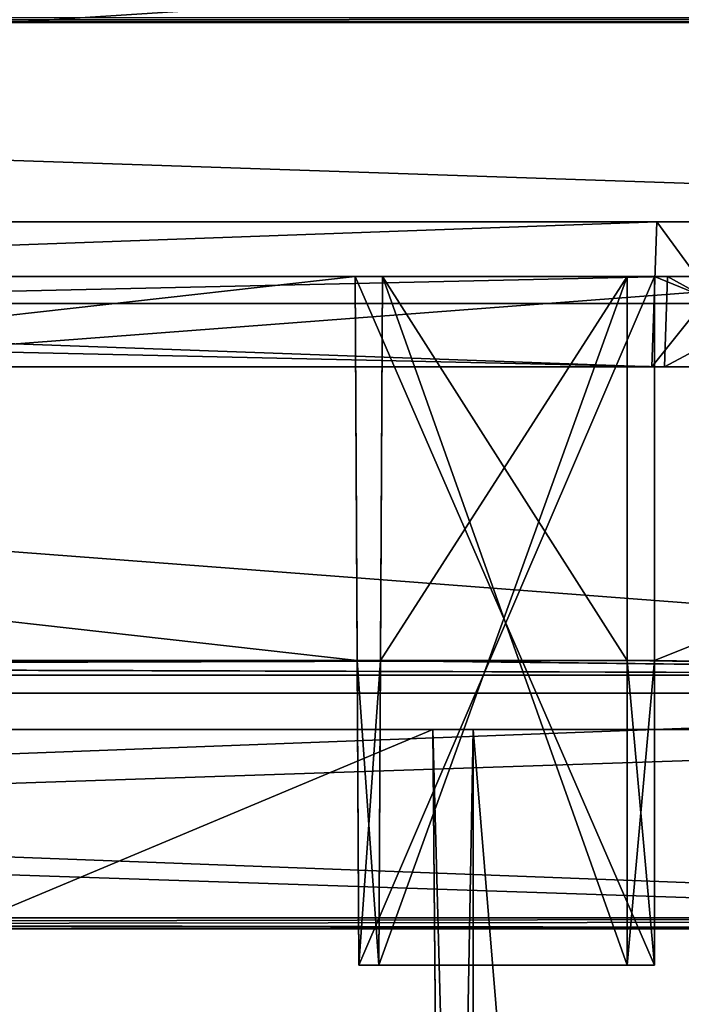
# Model space of a CAD drawing. Header units: millimetres. Extents: x -269 to 269, y -16 to 416.
# Tile 134 of 171: x 4 to 40, y 307 to 361. Entities that reach past the tile are written whole.
import ezdxf

# ---------------------------------------------------------------- set-up
doc = ezdxf.new("R2010")
doc.units = ezdxf.units.MM
doc.header["$LTSCALE"] = 65.185185
for name, color, linetype in [('10', 7, 'CONTINUOUS'), ('11', 7, 'CONTINUOUS'), ('12', 7, 'CONTINUOUS'), ('122', 7, 'CONTINUOUS'), ('123', 7, 'CONTINUOUS'), ('13', 7, 'CONTINUOUS'), ('132', 7, 'CONTINUOUS'), ('139', 7, 'CONTINUOUS'), ('14', 7, 'CONTINUOUS'), ('15', 7, 'CONTINUOUS'), ('16', 7, 'CONTINUOUS'), ('160', 7, 'CONTINUOUS'), ('335', 7, 'CONTINUOUS'), ('336', 7, 'CONTINUOUS'), ('337', 7, 'CONTINUOUS'), ('349', 7, 'CONTINUOUS'), ('350', 7, 'CONTINUOUS'), ('351', 7, 'CONTINUOUS'), ('37', 7, 'CONTINUOUS'), ('658', 7, 'CONTINUOUS'), ('660', 7, 'CONTINUOUS'), ('662', 7, 'CONTINUOUS'), ('664', 7, 'CONTINUOUS'), ('671', 7, 'CONTINUOUS'), ('672', 7, 'CONTINUOUS'), ('674', 7, 'CONTINUOUS'), ('675', 7, 'CONTINUOUS'), ('677', 7, 'CONTINUOUS'), ('678', 7, 'CONTINUOUS'), ('680', 7, 'CONTINUOUS'), ('681', 7, 'CONTINUOUS'), ('682', 7, 'CONTINUOUS'), ('683', 7, 'CONTINUOUS'), ('684', 7, 'CONTINUOUS'), ('685', 7, 'CONTINUOUS'), ('686', 7, 'CONTINUOUS'), ('705', 7, 'CONTINUOUS'), ('750', 7, 'CONTINUOUS'), ('751', 7, 'CONTINUOUS'), ('752', 7, 'CONTINUOUS'), ('753', 7, 'CONTINUOUS'), ('754', 7, 'CONTINUOUS'), ('755', 7, 'CONTINUOUS'), ('756', 7, 'CONTINUOUS'), ('757', 7, 'CONTINUOUS'), ('758', 7, 'CONTINUOUS'), ('759', 7, 'CONTINUOUS'), ('760', 7, 'CONTINUOUS'), ('776', 7, 'CONTINUOUS'), ('777', 7, 'CONTINUOUS'), ('778', 7, 'CONTINUOUS'), ('779', 7, 'CONTINUOUS'), ('780', 7, 'CONTINUOUS'), ('793', 7, 'CONTINUOUS'), ('794', 7, 'CONTINUOUS'), ('796', 7, 'CONTINUOUS'), ('797', 7, 'CONTINUOUS'), ('801', 7, 'CONTINUOUS'), ('804', 7, 'CONTINUOUS'), ('806', 7, 'CONTINUOUS'), ('807', 7, 'CONTINUOUS'), ('865', 7, 'CONTINUOUS'), ('866', 7, 'CONTINUOUS'), ('869', 7, 'CONTINUOUS')]:
    doc.layers.add(name, color=color, linetype=linetype)

msp = doc.modelspace()

# ---------------------------------------------------------------- linework, layer by layer
at = {"layer": '10', "linetype": 'Continuous'}
for points in [[(-237.308, 322, -337.308), (-236.868, 322, -338.368), (93.308, 322, -337.308), (-237.308, 322, -337.308)], [(-170.526, 322, -337.21), (-237.308, 322, -337.308), (26.526, 322, -337.21), (-170.526, 322, -337.21)], [(-237.308, 322, -337.308), (93.308, 322, -337.308), (26.526, 322, -337.21), (-237.308, 322, -337.308)], [(-236.868, 322, -8.632), (-237.308, 322, -9.692), (92.868, 322, -8.632), (-236.868, 322, -8.632)], [(92.868, 322, -8.632), (-237.308, 322, -9.692), (93.308, 322, -9.692), (92.868, 322, -8.632)], [(93.308, 322, -9.692), (-237.308, 322, -9.692), (-170.526, 322, -9.79), (93.308, 322, -9.692)], [(-236.868, 322, -338.368), (-235.808, 322, -338.808), (92.868, 322, -338.368), (-236.868, 322, -338.368)], [(93.308, 322, -337.308), (-236.868, 322, -338.368), (92.868, 322, -338.368), (93.308, 322, -337.308)], [(-235.808, 322, -8.192), (-236.868, 322, -8.632), (91.808, 322, -8.192), (-235.808, 322, -8.192)], [(91.808, 322, -8.192), (-236.868, 322, -8.632), (92.868, 322, -8.632), (91.808, 322, -8.192)], [(-235.808, 322, -338.808), (91.808, 322, -338.808), (92.868, 322, -338.368), (-235.808, 322, -338.808)], [(93.308, 322, -9.692), (-170.526, 322, -9.79), (26.526, 322, -9.79), (93.308, 322, -9.692)], [(-170.526, 322, -9.79), (-170.526, 322, -13.616), (26.526, 322, -9.79), (-170.526, 322, -9.79)], [(26.526, 322, -9.79), (-170.526, 322, -13.616), (26.526, 322, -13.616), (26.526, 322, -9.79)], [(-170.526, 322, -333.384), (-170.526, 322, -337.21), (26.526, 322, -333.384), (-170.526, 322, -333.384)], [(26.526, 322, -333.384), (-170.526, 322, -337.21), (26.526, 322, -337.21), (26.526, 322, -333.384)], [(28.75, 322, -337.21), (26.526, 322, -337.21), (93.308, 322, -337.308), (28.75, 322, -337.21)], [(28.75, 322, -9.79), (93.308, 322, -9.692), (26.526, 322, -9.79), (28.75, 322, -9.79)], [(74.213, 322, -13.616), (93.308, 322, -9.692), (28.75, 322, -13.616), (74.213, 322, -13.616)], [(28.75, 322, -13.616), (93.308, 322, -9.692), (28.75, 322, -9.79), (28.75, 322, -13.616)], [(28.75, 322, -337.21), (93.308, 322, -337.308), (74.213, 322, -333.384), (28.75, 322, -337.21)], [(28.75, 322, -333.384), (28.75, 322, -337.21), (74.213, 322, -333.384), (28.75, 322, -333.384)]]:
    msp.add_3dface(points, dxfattribs=at)
at = {"layer": '11', "linetype": 'Continuous'}
for points in [[(-235.808, 322, -338.808), (-236, 311, -339), (92, 311, -339), (-235.808, 322, -338.808)], [(91.808, 322, -338.808), (-235.808, 322, -338.808), (92, 311, -339), (91.808, 322, -338.808)]]:
    msp.add_3dface(points, dxfattribs=at)
at = {"layer": '12', "linetype": 'Continuous'}
for points in [[(92, 311, -339), (-236, 311, -339), (-238.475, 311, -339.975), (92, 311, -339)], [(92, 311, -339), (-238.475, 311, -339.975), (94.475, 311, -339.975), (92, 311, -339)], [(-238.475, 311, -339.975), (-236.273, 311, -340.989), (94.475, 311, -339.975), (-238.475, 311, -339.975)], [(-236.273, 311, -6.011), (-238.475, 311, -7.025), (92.273, 311, -6.011), (-236.273, 311, -6.011)], [(92.273, 311, -6.011), (-238.475, 311, -7.025), (94.475, 311, -7.025), (92.273, 311, -6.011)], [(94.475, 311, -7.025), (-238.475, 311, -7.025), (-236, 311, -8), (94.475, 311, -7.025)], [(-236.273, 311, -340.989), (92.273, 311, -340.989), (94.475, 311, -339.975), (-236.273, 311, -340.989)], [(92, 311, -8), (94.475, 311, -7.025), (-236, 311, -8), (92, 311, -8)]]:
    msp.add_3dface(points, dxfattribs=at)
at = {"layer": '122', "linetype": 'Continuous'}
for points in [[(91.99, 311.61, -6.011), (-235.774, 324, -6.227), (-235.99, 311.61, -6.011), (91.99, 311.61, -6.011)], [(91.774, 324, -6.227), (-235.774, 324, -6.227), (91.99, 311.61, -6.011), (91.774, 324, -6.227)]]:
    msp.add_3dface(points, dxfattribs=at)
at = {"layer": '123', "linetype": 'Continuous'}
for points in [[(-236.273, 311, -6.011), (92.273, 311, -6.011), (-236.145, 311.423, -6.011), (-236.273, 311, -6.011)], [(92.273, 311, -6.011), (-235.99, 311.61, -6.011), (-236.145, 311.423, -6.011), (92.273, 311, -6.011)], [(92.273, 311, -6.011), (91.99, 311.61, -6.011), (-235.99, 311.61, -6.011), (92.273, 311, -6.011)]]:
    msp.add_3dface(points, dxfattribs=at)
at = {"layer": '13', "linetype": 'Continuous'}
for points in [[(-236.273, 311, -340.989), (-235.99, 311.61, -340.989), (91.99, 311.61, -340.989), (-236.273, 311, -340.989)], [(92.145, 311.423, -340.989), (-236.273, 311, -340.989), (91.99, 311.61, -340.989), (92.145, 311.423, -340.989)], [(92.273, 311, -340.989), (-236.273, 311, -340.989), (92.145, 311.423, -340.989), (92.273, 311, -340.989)]]:
    msp.add_3dface(points, dxfattribs=at)
at = {"layer": '132', "linetype": 'Continuous'}
for points in [[(-235.808, 322, -8.192), (91.808, 322, -8.192), (-236, 311, -8), (-235.808, 322, -8.192)], [(91.808, 322, -8.192), (92, 311, -8), (-236, 311, -8), (91.808, 322, -8.192)]]:
    msp.add_3dface(points, dxfattribs=at)
at = {"layer": '139', "linetype": 'Continuous'}
for points in [[(26.526, 322, -13.616), (-170.526, 322, -13.616), (-171.25, 239, -16.514), (26.526, 322, -13.616)], [(26.526, 322, -13.616), (-171.25, 239, -16.514), (27.25, 239, -16.514), (26.526, 322, -13.616)], [(74.213, 322, -13.616), (28.75, 322, -13.616), (28.75, 239, -16.514), (74.213, 322, -13.616)], [(74.213, 322, -13.616), (28.75, 239, -16.514), (40.985, 15, -24.337), (74.213, 322, -13.616)]]:
    msp.add_3dface(points, dxfattribs=at)
at = {"layer": '14', "linetype": 'Continuous'}
for points in [[(91.99, 311.61, -340.989), (-235.99, 311.61, -340.989), (91.774, 324, -340.773), (91.99, 311.61, -340.989)], [(-235.99, 311.61, -340.989), (-235.774, 324, -340.773), (91.774, 324, -340.773), (-235.99, 311.61, -340.989)]]:
    msp.add_3dface(points, dxfattribs=at)
at = {"layer": '15', "linetype": 'Continuous'}
for points in [[(91.774, 324, -340.773), (-235.774, 324, -340.773), (74.339, 324, -331.453), (91.774, 324, -340.773)], [(74.339, 324, -331.453), (-235.774, 324, -340.773), (-218.339, 324, -331.453), (74.339, 324, -331.453)], [(-235.774, 324, -6.227), (91.774, 324, -6.227), (-218.339, 324, -15.547), (-235.774, 324, -6.227)], [(-218.339, 324, -15.547), (91.774, 324, -6.227), (74.339, 324, -15.547), (-218.339, 324, -15.547)]]:
    msp.add_3dface(points, dxfattribs=at)
at = {"layer": '16', "linetype": 'Continuous'}
for points in [[(74.339, 324, -331.453), (-218.339, 324, -331.453), (-199.685, 38.791, -321.493), (74.339, 324, -331.453)], [(-198.928, 38.791, -321.493), (74.339, 324, -331.453), (-199.685, 38.791, -321.493), (-198.928, 38.791, -321.493)], [(74.339, 324, -331.453), (-198.928, 38.791, -321.493), (54.928, 38.791, -321.493), (74.339, 324, -331.453)]]:
    msp.add_3dface(points, dxfattribs=at)
at = {"layer": '160', "linetype": 'Continuous'}
for points in [[(-171.25, 239, -330.486), (-170.526, 322, -333.384), (27.25, 239, -330.486), (-171.25, 239, -330.486)], [(-170.526, 322, -333.384), (26.526, 322, -333.384), (27.25, 239, -330.486), (-170.526, 322, -333.384)], [(28.75, 322, -333.384), (74.213, 322, -333.384), (54.134, 15, -322.663), (28.75, 322, -333.384)], [(28.75, 322, -333.384), (54.134, 15, -322.663), (28.75, 239, -330.486), (28.75, 322, -333.384)]]:
    msp.add_3dface(points, dxfattribs=at)
at = {"layer": '335', "linetype": 'Continuous'}
for points in [[(28.75, 322, -337.21), (28.75, 322, -333.384), (28.75, 239, -330.486), (28.75, 322, -337.21)], [(28.75, 322, -337.21), (28.75, 239, -330.486), (28.75, 239.395, -336.489), (28.75, 322, -337.21)]]:
    msp.add_3dface(points, dxfattribs=at)
at = {"layer": '336', "linetype": 'Continuous'}
for points in [[(26.526, 322, -337.21), (28.75, 322, -337.21), (28.75, 239.395, -336.489), (26.526, 322, -337.21)], [(26.526, 322, -337.21), (28.75, 239.395, -336.489), (27.247, 239.395, -336.489), (26.526, 322, -337.21)]]:
    msp.add_3dface(points, dxfattribs=at)
at = {"layer": '337', "linetype": 'Continuous'}
for points in [[(26.526, 322, -333.384), (26.526, 322, -337.21), (27.247, 239.395, -336.489), (26.526, 322, -333.384)], [(27.25, 239, -330.486), (26.526, 322, -333.384), (27.25, 239, -333.143), (27.25, 239, -330.486)], [(26.526, 322, -333.384), (27.247, 239.395, -336.489), (27.25, 239, -333.143), (26.526, 322, -333.384)]]:
    msp.add_3dface(points, dxfattribs=at)
at = {"layer": '349', "linetype": 'Continuous'}
for points in [[(26.526, 322, -9.79), (26.526, 322, -13.616), (27.25, 239, -16.514), (26.526, 322, -9.79)], [(26.526, 322, -9.79), (27.25, 239, -16.514), (27.247, 239.395, -10.511), (26.526, 322, -9.79)]]:
    msp.add_3dface(points, dxfattribs=at)
at = {"layer": '350', "linetype": 'Continuous'}
for points in [[(28.75, 322, -9.79), (26.526, 322, -9.79), (27.247, 239.395, -10.511), (28.75, 322, -9.79)], [(28.75, 322, -9.79), (27.247, 239.395, -10.511), (28.75, 239.395, -10.511), (28.75, 322, -9.79)]]:
    msp.add_3dface(points, dxfattribs=at)
at = {"layer": '351', "linetype": 'Continuous'}
for points in [[(28.75, 322, -13.616), (28.75, 322, -9.79), (28.75, 239.395, -10.511), (28.75, 322, -13.616)], [(28.75, 239, -16.514), (28.75, 322, -13.616), (28.75, 239, -13.857), (28.75, 239, -16.514)], [(28.75, 322, -13.616), (28.75, 239.395, -10.511), (28.75, 239, -13.857), (28.75, 322, -13.616)]]:
    msp.add_3dface(points, dxfattribs=at)
at = {"layer": '37', "linetype": 'Continuous'}
for points in [[(-218.339, 324, -15.547), (74.339, 324, -15.547), (55.685, 38.791, -25.507), (-218.339, 324, -15.547)], [(-198.928, 38.791, -25.507), (-218.339, 324, -15.547), (54.928, 38.791, -25.507), (-198.928, 38.791, -25.507)], [(54.928, 38.791, -25.507), (-218.339, 324, -15.547), (55.685, 38.791, -25.507), (54.928, 38.791, -25.507)]]:
    msp.add_3dface(points, dxfattribs=at)
at = {"layer": '658', "linetype": 'Continuous'}
for points in [[(93.002, 325, -5), (-237.002, 325, -5), (92.301, 325, -8), (93.002, 325, -5)], [(92.301, 325, -8), (-237.002, 325, -5), (-236.301, 325, -8), (92.301, 325, -8)], [(-237.002, 325, -342), (93.002, 325, -342), (-236.301, 325, -339), (-237.002, 325, -342)], [(-236.301, 325, -339), (93.002, 325, -342), (92.301, 325, -339), (-236.301, 325, -339)]]:
    msp.add_3dface(points, dxfattribs=at)
at = {"layer": '660', "linetype": 'Continuous'}
for points in [[(-236.129, 350, -5.873), (92.129, 350, -5.873), (-182.883, 350, -46.627), (-236.129, 350, -5.873)], [(92.129, 350, -341.127), (-236.129, 350, -341.127), (38.883, 350, -300.373), (92.129, 350, -341.127)], [(38.883, 350, -300.373), (-236.129, 350, -341.127), (-182.883, 350, -300.373), (38.883, 350, -300.373)], [(-182.883, 350, -46.627), (92.129, 350, -5.873), (38.883, 350, -46.627), (-182.883, 350, -46.627)], [(38.883, 350, -46.627), (92.129, 350, -5.873), (44.996, 350, -47.841), (38.883, 350, -46.627)], [(44.994, 350, -299.16), (92.129, 350, -341.127), (38.883, 350, -300.373), (44.994, 350, -299.16)]]:
    msp.add_3dface(points, dxfattribs=at)
at = {"layer": '662', "linetype": 'Continuous'}
for points in [[(39.305, 342, -43.906), (-183.305, 342, -43.906), (38.603, 342, -46.906), (39.305, 342, -43.906)], [(38.603, 342, -46.906), (-183.305, 342, -43.906), (-182.603, 342, -46.906), (38.603, 342, -46.906)], [(-183.305, 342, -303.094), (39.305, 342, -303.094), (-182.603, 342, -300.094), (-183.305, 342, -303.094)], [(-182.603, 342, -300.094), (39.305, 342, -303.094), (38.603, 342, -300.094), (-182.603, 342, -300.094)], [(44.723, 342, -48.123), (39.305, 342, -43.906), (38.603, 342, -46.906), (44.723, 342, -48.123)], [(38.603, 342, -300.094), (39.305, 342, -303.094), (44.721, 342, -298.878), (38.603, 342, -300.094)], [(48.452, 342, -46.357), (39.305, 342, -43.906), (44.723, 342, -48.123), (48.452, 342, -46.357)], [(39.305, 342, -303.094), (48.454, 342, -300.642), (44.721, 342, -298.878), (39.305, 342, -303.094)]]:
    msp.add_3dface(points, dxfattribs=at)
at = {"layer": '664', "linetype": 'Continuous'}
for points in [[(23.75, 347, -8.768), (23.75, 347, -20.5), (37.25, 347, -20.5), (23.75, 347, -8.768)], [(37.25, 347, -8.768), (23.75, 347, -8.768), (37.25, 347, -20.5), (37.25, 347, -8.768)]]:
    msp.add_3dface(points, dxfattribs=at)
at = {"layer": '671', "linetype": 'Continuous'}
for points in [[(37.25, 347, -326.5), (23.75, 347, -326.5), (37.25, 347, -338.232), (37.25, 347, -326.5)], [(37.25, 347, -338.232), (23.75, 347, -326.5), (23.75, 347, -338.232), (37.25, 347, -338.232)]]:
    msp.add_3dface(points, dxfattribs=at)
at = {"layer": '672', "linetype": 'Continuous'}
for points in [[(22.25, 347, -22), (-166.25, 347, -22), (-183.479, 347, -43.732), (22.25, 347, -22)], [(38.75, 347, -22), (22.25, 347, -22), (-183.479, 347, -43.732), (38.75, 347, -22)], [(39.479, 347, -43.732), (38.75, 347, -22), (-183.479, 347, -43.732), (39.479, 347, -43.732)], [(-183.479, 347, -303.268), (-182.75, 347, -325), (39.479, 347, -303.268), (-183.479, 347, -303.268)], [(-182.75, 347, -325), (-166.25, 347, -325), (39.479, 347, -303.268), (-182.75, 347, -325)], [(-166.25, 347, -8.768), (-166.25, 347, -22), (22.25, 347, -8.768), (-166.25, 347, -8.768)], [(22.25, 347, -8.768), (-166.25, 347, -22), (22.25, 347, -22), (22.25, 347, -8.768)], [(22.25, 347, -338.232), (22.25, 347, -325), (-166.25, 347, -338.232), (22.25, 347, -338.232)], [(-166.25, 347, -338.232), (22.25, 347, -325), (-166.25, 347, -325), (-166.25, 347, -338.232)], [(-166.25, 347, -325), (22.25, 347, -325), (39.479, 347, -303.268), (-166.25, 347, -325)], [(38.75, 347, -325), (92.732, 347, -284.25), (22.25, 347, -325), (38.75, 347, -325)], [(22.25, 347, -325), (92.732, 347, -284.25), (48.627, 347, -300.818), (22.25, 347, -325)], [(39.479, 347, -303.268), (22.25, 347, -325), (48.627, 347, -300.818), (39.479, 347, -303.268)], [(38.75, 347, -8.768), (38.75, 347, -22), (91.532, 347, -8.768), (38.75, 347, -8.768)], [(91.532, 347, -8.768), (38.75, 347, -22), (92.381, 347, -9.119), (91.532, 347, -8.768)], [(92.381, 347, -9.119), (38.75, 347, -22), (92.732, 347, -9.968), (92.381, 347, -9.119)], [(92.732, 347, -9.968), (38.75, 347, -22), (39.479, 347, -43.732), (92.732, 347, -9.968)], [(92.732, 347, -337.032), (92.732, 347, -284.25), (38.75, 347, -325), (92.732, 347, -337.032)], [(92.381, 347, -337.881), (92.732, 347, -337.032), (38.75, 347, -338.232), (92.381, 347, -337.881)], [(38.75, 347, -338.232), (92.732, 347, -337.032), (38.75, 347, -325), (38.75, 347, -338.232)], [(91.532, 347, -338.232), (92.381, 347, -337.881), (38.75, 347, -338.232), (91.532, 347, -338.232)], [(48.628, 347, -46.183), (92.732, 347, -9.968), (39.479, 347, -43.732), (48.628, 347, -46.183)]]:
    msp.add_3dface(points, dxfattribs=at)
at = {"layer": '674', "linetype": 'Continuous'}
for points in [[(39.305, 342, -43.906), (48.452, 342, -46.357), (39.479, 347, -43.732), (39.305, 342, -43.906)], [(48.452, 342, -46.357), (48.628, 347, -46.183), (39.479, 347, -43.732), (48.452, 342, -46.357)]]:
    msp.add_3dface(points, dxfattribs=at)
at = {"layer": '675', "linetype": 'Continuous'}
for points in [[(-183.305, 342, -43.906), (39.305, 342, -43.906), (-183.479, 347, -43.732), (-183.305, 342, -43.906)], [(39.305, 342, -43.906), (39.479, 347, -43.732), (-183.479, 347, -43.732), (39.305, 342, -43.906)]]:
    msp.add_3dface(points, dxfattribs=at)
at = {"layer": '677', "linetype": 'Continuous'}
for points in [[(48.454, 342, -300.642), (39.305, 342, -303.094), (48.627, 347, -300.818), (48.454, 342, -300.642)], [(39.305, 342, -303.094), (39.479, 347, -303.268), (48.627, 347, -300.818), (39.305, 342, -303.094)]]:
    msp.add_3dface(points, dxfattribs=at)
at = {"layer": '678', "linetype": 'Continuous'}
for points in [[(-183.305, 342, -303.094), (-183.479, 347, -303.268), (39.479, 347, -303.268), (-183.305, 342, -303.094)], [(39.305, 342, -303.094), (-183.305, 342, -303.094), (39.479, 347, -303.268), (39.305, 342, -303.094)]]:
    msp.add_3dface(points, dxfattribs=at)
at = {"layer": '680', "linetype": 'Continuous'}
for points in [[(37.25, 347, -20.5), (23.75, 347, -20.5), (23.551, 309, -20.5), (37.25, 347, -20.5)], [(37.25, 347, -20.5), (23.551, 309, -20.5), (37.25, 309, -20.5), (37.25, 347, -20.5)]]:
    msp.add_3dface(points, dxfattribs=at)
at = {"layer": '681', "linetype": 'Continuous'}
for points in [[(38.75, 309, -22), (23.551, 309, -20.5), (22.449, 309, -22), (38.75, 309, -22)], [(22.449, 309, -22), (23.551, 309, -20.5), (22.449, 309, -17.312), (22.449, 309, -22)], [(22.449, 309, -17.312), (23.551, 309, -20.5), (23.551, 309, -17.312), (22.449, 309, -17.312)], [(37.25, 309, -20.5), (23.551, 309, -20.5), (38.75, 309, -22), (37.25, 309, -20.5)], [(37.25, 309, -17.312), (37.25, 309, -20.5), (38.75, 309, -22), (37.25, 309, -17.312)], [(38.75, 309, -17.312), (37.25, 309, -17.312), (38.75, 309, -22), (38.75, 309, -17.312)]]:
    msp.add_3dface(points, dxfattribs=at)
at = {"layer": '682', "linetype": 'Continuous'}
for points in [[(37.25, 347, -8.768), (37.25, 347, -20.5), (37.25, 325.8, -15.843), (37.25, 347, -8.768)], [(37.25, 347, -8.768), (37.25, 325.8, -15.843), (37.25, 325.8, -8.028), (37.25, 347, -8.768)], [(37.25, 347, -20.5), (37.25, 309, -20.5), (37.25, 325.8, -15.843), (37.25, 347, -20.5)], [(37.25, 309, -20.5), (37.25, 309, -17.312), (37.25, 325.8, -15.843), (37.25, 309, -20.5)]]:
    msp.add_3dface(points, dxfattribs=at)
at = {"layer": '683', "linetype": 'Continuous'}
for points in [[(37.25, 309, -17.312), (38.75, 309, -17.312), (38.75, 325.8, -15.843), (37.25, 309, -17.312)], [(37.25, 325.8, -15.843), (37.25, 309, -17.312), (38.75, 325.8, -15.843), (37.25, 325.8, -15.843)]]:
    msp.add_3dface(points, dxfattribs=at)
at = {"layer": '684', "linetype": 'Continuous'}
for points in [[(37.25, 325.8, -8.028), (37.25, 325.8, -15.843), (38.75, 325.8, -8.028), (37.25, 325.8, -8.028)], [(37.25, 325.8, -15.843), (38.75, 325.8, -15.843), (38.75, 325.8, -8.028), (37.25, 325.8, -15.843)]]:
    msp.add_3dface(points, dxfattribs=at)
at = {"layer": '685', "linetype": 'Continuous'}
for points in [[(38.75, 347, -22), (38.75, 347, -8.768), (38.75, 325.8, -8.028), (38.75, 347, -22)], [(38.75, 347, -22), (38.75, 309, -17.312), (38.75, 309, -22), (38.75, 347, -22)], [(38.75, 309, -17.312), (38.75, 347, -22), (38.75, 325.8, -15.843), (38.75, 309, -17.312)], [(38.75, 325.8, -15.843), (38.75, 347, -22), (38.75, 325.8, -8.028), (38.75, 325.8, -15.843)]]:
    msp.add_3dface(points, dxfattribs=at)
at = {"layer": '686', "linetype": 'Continuous'}
for points in [[(-166.25, 347, -8.768), (22.25, 347, -8.768), (-166.361, 325.8, -8.028), (-166.25, 347, -8.768)], [(22.25, 347, -8.768), (22.361, 325.8, -8.028), (-166.361, 325.8, -8.028), (22.25, 347, -8.768)], [(23.75, 347, -8.768), (37.25, 347, -8.768), (23.639, 325.8, -8.028), (23.75, 347, -8.768)], [(37.25, 347, -8.768), (37.25, 325.8, -8.028), (23.639, 325.8, -8.028), (37.25, 347, -8.768)], [(91.532, 347, -8.768), (92.301, 325, -8), (38.75, 325.8, -8.028), (91.532, 347, -8.768)], [(38.75, 347, -8.768), (91.532, 347, -8.768), (38.75, 325.8, -8.028), (38.75, 347, -8.768)], [(92.301, 325, -8), (-236.301, 325, -8), (38.75, 325.8, -8.028), (92.301, 325, -8)], [(-236.301, 325, -8), (37.25, 325.8, -8.028), (38.75, 325.8, -8.028), (-236.301, 325, -8)], [(37.25, 325.8, -8.028), (-236.301, 325, -8), (23.639, 325.8, -8.028), (37.25, 325.8, -8.028)], [(23.639, 325.8, -8.028), (-236.301, 325, -8), (22.361, 325.8, -8.028), (23.639, 325.8, -8.028)], [(22.361, 325.8, -8.028), (-236.301, 325, -8), (-166.361, 325.8, -8.028), (22.361, 325.8, -8.028)]]:
    msp.add_3dface(points, dxfattribs=at)
at = {"layer": '705', "linetype": 'Continuous'}
for points in [[(-166.25, 347, -338.232), (-166.361, 325.8, -338.972), (22.361, 325.8, -338.972), (-166.25, 347, -338.232)], [(22.25, 347, -338.232), (-166.25, 347, -338.232), (22.361, 325.8, -338.972), (22.25, 347, -338.232)], [(23.75, 347, -338.232), (23.639, 325.8, -338.972), (37.25, 325.8, -338.972), (23.75, 347, -338.232)], [(37.25, 347, -338.232), (23.75, 347, -338.232), (37.25, 325.8, -338.972), (37.25, 347, -338.232)], [(92.301, 325, -339), (91.532, 347, -338.232), (38.75, 347, -338.232), (92.301, 325, -339)], [(92.301, 325, -339), (38.75, 347, -338.232), (38.75, 325.8, -338.972), (92.301, 325, -339)], [(-236.301, 325, -339), (92.301, 325, -339), (-182.75, 325.8, -338.972), (-236.301, 325, -339)], [(-182.75, 325.8, -338.972), (92.301, 325, -339), (-181.25, 325.8, -338.972), (-182.75, 325.8, -338.972)], [(-181.25, 325.8, -338.972), (92.301, 325, -339), (-167.639, 325.8, -338.972), (-181.25, 325.8, -338.972)], [(-167.639, 325.8, -338.972), (92.301, 325, -339), (-166.361, 325.8, -338.972), (-167.639, 325.8, -338.972)], [(-166.361, 325.8, -338.972), (92.301, 325, -339), (22.361, 325.8, -338.972), (-166.361, 325.8, -338.972)], [(22.361, 325.8, -338.972), (92.301, 325, -339), (23.639, 325.8, -338.972), (22.361, 325.8, -338.972)], [(23.639, 325.8, -338.972), (92.301, 325, -339), (37.25, 325.8, -338.972), (23.639, 325.8, -338.972)], [(37.25, 325.8, -338.972), (92.301, 325, -339), (38.75, 325.8, -338.972), (37.25, 325.8, -338.972)]]:
    msp.add_3dface(points, dxfattribs=at)
at = {"layer": '750', "linetype": 'Continuous'}
for points in [[(22.25, 347, -325), (22.25, 347, -338.232), (22.361, 325.8, -338.972), (22.25, 347, -325)], [(22.25, 347, -325), (22.361, 325.8, -338.972), (22.361, 325.8, -331.157), (22.25, 347, -325)], [(22.449, 309, -329.688), (22.25, 347, -325), (22.361, 325.8, -331.157), (22.449, 309, -329.688)], [(22.25, 347, -325), (22.449, 309, -329.688), (22.449, 309, -325), (22.25, 347, -325)]]:
    msp.add_3dface(points, dxfattribs=at)
at = {"layer": '751', "linetype": 'Continuous'}
for points in [[(22.449, 309, -329.688), (22.361, 325.8, -331.157), (23.551, 309, -329.688), (22.449, 309, -329.688)], [(23.551, 309, -329.688), (22.361, 325.8, -331.157), (23.639, 325.8, -331.157), (23.551, 309, -329.688)]]:
    msp.add_3dface(points, dxfattribs=at)
at = {"layer": '752', "linetype": 'Continuous'}
for points in [[(22.449, 309, -325), (22.449, 309, -329.688), (23.551, 309, -329.688), (22.449, 309, -325)], [(22.449, 309, -325), (23.551, 309, -329.688), (23.551, 309, -326.5), (22.449, 309, -325)], [(22.449, 309, -325), (23.551, 309, -326.5), (37.25, 309, -326.5), (22.449, 309, -325)], [(38.75, 309, -325), (22.449, 309, -325), (37.25, 309, -326.5), (38.75, 309, -325)], [(38.75, 309, -329.688), (38.75, 309, -325), (37.25, 309, -326.5), (38.75, 309, -329.688)], [(37.25, 309, -329.688), (38.75, 309, -329.688), (37.25, 309, -326.5), (37.25, 309, -329.688)]]:
    msp.add_3dface(points, dxfattribs=at)
at = {"layer": '753', "linetype": 'Continuous'}
for points in [[(23.551, 309, -326.5), (23.75, 347, -326.5), (37.25, 309, -326.5), (23.551, 309, -326.5)], [(23.75, 347, -326.5), (37.25, 347, -326.5), (37.25, 309, -326.5), (23.75, 347, -326.5)]]:
    msp.add_3dface(points, dxfattribs=at)
at = {"layer": '754', "linetype": 'Continuous'}
for points in [[(37.25, 347, -326.5), (37.25, 347, -338.232), (37.25, 325.8, -338.972), (37.25, 347, -326.5)], [(37.25, 347, -326.5), (37.25, 325.8, -338.972), (37.25, 325.8, -331.157), (37.25, 347, -326.5)], [(37.25, 347, -326.5), (37.25, 309, -329.688), (37.25, 309, -326.5), (37.25, 347, -326.5)], [(37.25, 309, -329.688), (37.25, 347, -326.5), (37.25, 325.8, -331.157), (37.25, 309, -329.688)]]:
    msp.add_3dface(points, dxfattribs=at)
at = {"layer": '755', "linetype": 'Continuous'}
for points in [[(38.75, 309, -329.688), (37.25, 309, -329.688), (37.25, 325.8, -331.157), (38.75, 309, -329.688)], [(38.75, 309, -329.688), (37.25, 325.8, -331.157), (38.75, 325.8, -331.157), (38.75, 309, -329.688)]]:
    msp.add_3dface(points, dxfattribs=at)
at = {"layer": '756', "linetype": 'Continuous'}
for points in [[(38.75, 347, -338.232), (38.75, 347, -325), (38.75, 309, -325), (38.75, 347, -338.232)], [(38.75, 325.8, -338.972), (38.75, 347, -338.232), (38.75, 325.8, -331.157), (38.75, 325.8, -338.972)], [(38.75, 347, -338.232), (38.75, 309, -325), (38.75, 325.8, -331.157), (38.75, 347, -338.232)], [(38.75, 309, -325), (38.75, 309, -329.688), (38.75, 325.8, -331.157), (38.75, 309, -325)]]:
    msp.add_3dface(points, dxfattribs=at)
at = {"layer": '757', "linetype": 'Continuous'}
for points in [[(37.25, 325.8, -338.972), (38.75, 325.8, -338.972), (38.75, 325.8, -331.157), (37.25, 325.8, -338.972)], [(37.25, 325.8, -331.157), (37.25, 325.8, -338.972), (38.75, 325.8, -331.157), (37.25, 325.8, -331.157)]]:
    msp.add_3dface(points, dxfattribs=at)
at = {"layer": '758', "linetype": 'Continuous'}
for points in [[(38.75, 347, -325), (22.25, 347, -325), (22.449, 309, -325), (38.75, 347, -325)], [(38.75, 347, -325), (22.449, 309, -325), (38.75, 309, -325), (38.75, 347, -325)]]:
    msp.add_3dface(points, dxfattribs=at)
at = {"layer": '759', "linetype": 'Continuous'}
for points in [[(23.639, 325.8, -331.157), (23.75, 347, -326.5), (23.551, 309, -326.5), (23.639, 325.8, -331.157)], [(23.75, 347, -338.232), (23.75, 347, -326.5), (23.639, 325.8, -331.157), (23.75, 347, -338.232)], [(23.639, 325.8, -338.972), (23.75, 347, -338.232), (23.639, 325.8, -331.157), (23.639, 325.8, -338.972)], [(23.551, 309, -329.688), (23.639, 325.8, -331.157), (23.551, 309, -326.5), (23.551, 309, -329.688)]]:
    msp.add_3dface(points, dxfattribs=at)
at = {"layer": '760', "linetype": 'Continuous'}
for points in [[(22.361, 325.8, -338.972), (23.639, 325.8, -338.972), (23.639, 325.8, -331.157), (22.361, 325.8, -338.972)], [(22.361, 325.8, -331.157), (22.361, 325.8, -338.972), (23.639, 325.8, -331.157), (22.361, 325.8, -331.157)]]:
    msp.add_3dface(points, dxfattribs=at)
at = {"layer": '776', "linetype": 'Continuous'}
for points in [[(23.551, 309, -20.5), (23.75, 347, -20.5), (23.551, 309, -17.312), (23.551, 309, -20.5)], [(23.551, 309, -17.312), (23.75, 347, -20.5), (23.639, 325.8, -15.843), (23.551, 309, -17.312)], [(23.75, 347, -20.5), (23.75, 347, -8.768), (23.639, 325.8, -8.028), (23.75, 347, -20.5)], [(23.75, 347, -20.5), (23.639, 325.8, -8.028), (23.639, 325.8, -15.843), (23.75, 347, -20.5)]]:
    msp.add_3dface(points, dxfattribs=at)
at = {"layer": '777', "linetype": 'Continuous'}
for points in [[(23.639, 325.8, -8.028), (22.361, 325.8, -8.028), (22.361, 325.8, -15.843), (23.639, 325.8, -8.028)], [(23.639, 325.8, -15.843), (23.639, 325.8, -8.028), (22.361, 325.8, -15.843), (23.639, 325.8, -15.843)]]:
    msp.add_3dface(points, dxfattribs=at)
at = {"layer": '778', "linetype": 'Continuous'}
for points in [[(22.449, 309, -17.312), (23.639, 325.8, -15.843), (22.361, 325.8, -15.843), (22.449, 309, -17.312)], [(22.449, 309, -17.312), (23.551, 309, -17.312), (23.639, 325.8, -15.843), (22.449, 309, -17.312)]]:
    msp.add_3dface(points, dxfattribs=at)
at = {"layer": '779', "linetype": 'Continuous'}
for points in [[(22.25, 347, -8.768), (22.25, 347, -22), (22.449, 309, -22), (22.25, 347, -8.768)], [(22.25, 347, -8.768), (22.449, 309, -22), (22.361, 325.8, -15.843), (22.25, 347, -8.768)], [(22.361, 325.8, -8.028), (22.25, 347, -8.768), (22.361, 325.8, -15.843), (22.361, 325.8, -8.028)], [(22.449, 309, -22), (22.449, 309, -17.312), (22.361, 325.8, -15.843), (22.449, 309, -22)]]:
    msp.add_3dface(points, dxfattribs=at)
at = {"layer": '780', "linetype": 'Continuous'}
for points in [[(22.25, 347, -22), (38.75, 347, -22), (38.75, 309, -22), (22.25, 347, -22)], [(22.25, 347, -22), (38.75, 309, -22), (22.449, 309, -22), (22.25, 347, -22)]]:
    msp.add_3dface(points, dxfattribs=at)
at = {"layer": '793', "linetype": 'Continuous'}
for points in [[(38.883, 350, -46.627), (44.996, 350, -47.841), (38.603, 342, -46.906), (38.883, 350, -46.627)], [(44.996, 350, -47.841), (44.723, 342, -48.123), (38.603, 342, -46.906), (44.996, 350, -47.841)]]:
    msp.add_3dface(points, dxfattribs=at)
at = {"layer": '794', "linetype": 'Continuous'}
for points in [[(-182.883, 350, -46.627), (38.883, 350, -46.627), (-182.603, 342, -46.906), (-182.883, 350, -46.627)], [(38.883, 350, -46.627), (38.603, 342, -46.906), (-182.603, 342, -46.906), (38.883, 350, -46.627)]]:
    msp.add_3dface(points, dxfattribs=at)
at = {"layer": '796', "linetype": 'Continuous'}
for points in [[(38.883, 350, -300.373), (38.603, 342, -300.094), (44.721, 342, -298.878), (38.883, 350, -300.373)], [(44.994, 350, -299.16), (38.883, 350, -300.373), (44.721, 342, -298.878), (44.994, 350, -299.16)]]:
    msp.add_3dface(points, dxfattribs=at)
at = {"layer": '797', "linetype": 'Continuous'}
for points in [[(38.883, 350, -300.373), (-182.883, 350, -300.373), (38.603, 342, -300.094), (38.883, 350, -300.373)], [(-182.883, 350, -300.373), (-182.603, 342, -300.094), (38.603, 342, -300.094), (-182.883, 350, -300.373)]]:
    msp.add_3dface(points, dxfattribs=at)
at = {"layer": '801', "linetype": 'Continuous'}
for points in [[(-237.002, 325, -5), (93.002, 325, -5), (-236.129, 350, -5.873), (-237.002, 325, -5)], [(93.002, 325, -5), (92.129, 350, -5.873), (-236.129, 350, -5.873), (93.002, 325, -5)]]:
    msp.add_3dface(points, dxfattribs=at)
at = {"layer": '804', "linetype": 'Continuous'}
for points in [[(93.002, 325, -342), (-237.002, 325, -342), (92.129, 350, -341.127), (93.002, 325, -342)], [(-237.002, 325, -342), (-236.129, 350, -341.127), (92.129, 350, -341.127), (-237.002, 325, -342)]]:
    msp.add_3dface(points, dxfattribs=at)
at = {"layer": '806', "linetype": 'Continuous'}
for points in [[(241, 361, -30.051), (241, 361, -25.743), (-241, 361, -25.743), (241, 361, -30.051)], [(220.495, 361, -30.122), (241, 361, -30.051), (-241, 361, -25.743), (220.495, 361, -30.122)], [(-220.495, 361, -30.122), (220.495, 361, -30.122), (-241, 361, -25.743), (-220.495, 361, -30.122)], [(-221.557, 361, -361), (221.557, 361, -361), (-221.557, 361, -34.237), (-221.557, 361, -361)], [(-221.557, 361, -34.237), (221.557, 361, -361), (-221.287, 361, -32.112), (-221.557, 361, -34.237)], [(-221.287, 361, -32.112), (221.557, 361, -361), (-220.495, 361, -30.122), (-221.287, 361, -32.112)], [(221.557, 361, -361), (220.495, 361, -30.122), (-220.495, 361, -30.122), (221.557, 361, -361)]]:
    msp.add_3dface(points, dxfattribs=at)
at = {"layer": '807', "linetype": 'Continuous'}
for points in [[(241, 361.256, -23.802), (-241, 361.256, -23.802), (-241, 361.064, -24.764), (241, 361.256, -23.802)], [(241, 361.064, -24.764), (241, 361.256, -23.802), (-241, 361.064, -24.764), (241, 361.064, -24.764)], [(-241, 361, -25.743), (241, 361, -25.743), (241, 361.064, -24.764), (-241, 361, -25.743)], [(-241, 361, -25.743), (241, 361.064, -24.764), (-241, 361.064, -24.764), (-241, 361, -25.743)]]:
    msp.add_3dface(points, dxfattribs=at)
at = {"layer": '865', "linetype": 'Continuous'}
for points in [[(-236.554, 345.5, -364.041), (75, 367, -363.29), (226.806, 375.5, -362.994), (-236.554, 345.5, -364.041)], [(236.554, 345.5, -364.041), (-236.554, 345.5, -364.041), (226.806, 375.5, -362.994), (236.554, 345.5, -364.041)], [(-75, 367, -363.29), (75, 367, -363.29), (-236.554, 345.5, -364.041), (-75, 367, -363.29)]]:
    msp.add_3dface(points, dxfattribs=at)
at = {"layer": '866', "linetype": 'Continuous'}
for points in [[(-236.554, 345.5, -364.041), (236.554, 345.5, -364.041), (-236.554, 345.5, -361.541), (-236.554, 345.5, -364.041)], [(236.554, 345.5, -364.041), (236.554, 345.5, -361.541), (-236.554, 345.5, -361.541), (236.554, 345.5, -364.041)]]:
    msp.add_3dface(points, dxfattribs=at)
at = {"layer": '869', "linetype": 'Continuous'}
for points in [[(236.554, 345.5, -361.541), (-221.557, 361, -361), (-236.554, 345.5, -361.541), (236.554, 345.5, -361.541)], [(221.557, 361, -361), (-221.557, 361, -361), (236.554, 345.5, -361.541), (221.557, 361, -361)]]:
    msp.add_3dface(points, dxfattribs=at)

doc.saveas('drawing.dxf')
